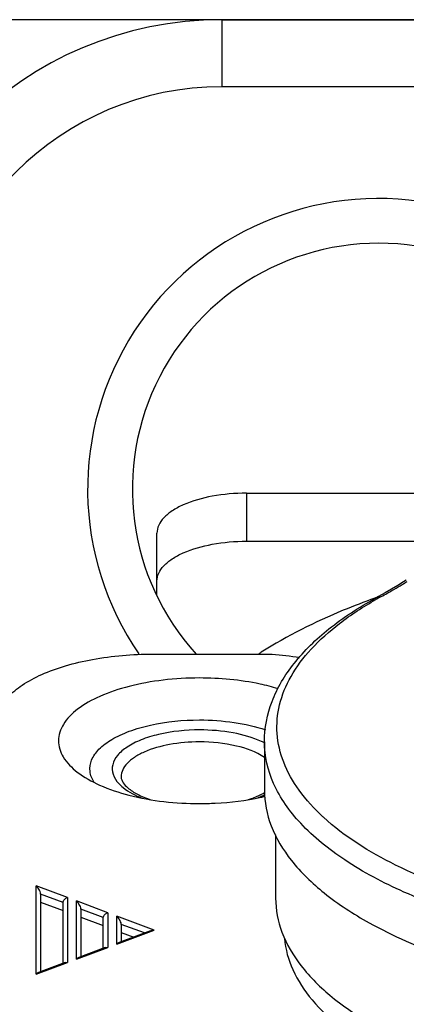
# Model space of a CAD drawing. Header units: millimetres. Extents: x 0 to 420, y 0 to 297.
# Tile 80 of 105: x 194.68 to 197.28, y 238.58 to 245.18. Entities that reach past the tile are written whole.
import ezdxf

# ---------------------------------------------------------------- set-up
doc = ezdxf.new("R2010")
doc.units = ezdxf.units.MM
doc.header["$LTSCALE"] = 23.1
doc.layers.get('0').update_dxf_attribs({"linetype": 'CONTINUOUS'})
doc.layers.add('DIM_PILOTEES', color=7, linetype='CONTINUOUS')
doc.styles.get("Standard").update_dxf_attribs({"font": 'txt', "width": 0.7})
doc.dimstyles.new('DIMSTYLE_4', dxfattribs={"dimtxt": 2.5, "dimasz": 3.5, "dimexe": 2, "dimexo": 0, "dimtad": 1, "dimdec": 0, "dimlfac": 3.333333, "dimdsep": 46, "dimtxsty": 'Standard', "dimblk": '_FILLED', "dimblk1": '_FILLED', "dimblk2": '_FILLED', "dimcen": 0.09, "dimazin": 2, "dimtp": 0.5, "dimtm": 0.5, "dimtfac": 1, "dimtdec": 0, "dimtofl": 0, "dimtmove": 0, "dimatfit": 3, "dimldrblk": '_FILLED', "dimfxl": 0, "dimtolj": 1, "dimarcsym": 0})

# ---------------------------------------------------------------- blocks, each defined once
blk = doc.blocks.new('_FILLED')
at = {"color": 0, "linetype": 'ByBlock'}
blk.add_solid([(0, 0), (-1, 0.1429), (-1, -0.1429)], dxfattribs=at)
blk = doc.blocks.new('*D10')
at = {"layer": 'DIM_PILOTEES', "color": 2, "linetype": 'Continuous'}
for p, q in [((198.7401, 245.1822), (148.7401, 245.1822)), ((150.7401, 245.1822), (150.7401, 221.1085)), ((150.7401, 197.0349), (150.7401, 221.1085)), ((209.3901, 197.0349), (148.7401, 197.0349))]:
    blk.add_line(p, q, dxfattribs=at)
at = {"layer": 'DIM_PILOTEES', "color": 2, "linetype": 'Continuous', "xscale": 3.5, "yscale": 3.5, "zscale": 3.5}
for p, rotation in [((150.7401, 245.1822), 90), ((150.7401, 197.0349), 270)]:
    blk.add_blockref('_FILLED', p, dxfattribs=dict(at, rotation=rotation))
at = {"layer": 'DIM_PILOTEES', "color": 2, "linetype": 'Continuous', "insert": (147.6151, 221.1085), "char_height": 2.5, "width": 8.035714, "attachment_point": 2, "rotation": 90, "line_spacing_factor": 0.9}
blk.add_mtext('{\\ftxt;\\W0.0001;\\H0.0001;\\~}{\\ftxt;\\W2.1428571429;\\H2.5; }{\\ftxt;\\W0.0001;\\H0.0001;\\~}', dxfattribs=at)

msp = doc.modelspace()

# ---------------------------------------------------------------- linework, layer by layer
at = {"color": 7, "linetype": 'Continuous'}
for p, q in [((196.0401, 245.1822), (196.0401, 244.7322)), ((196.0401, 245.1822), (198.7401, 245.1822)), ((198.7401, 244.7322), (196.0401, 244.7322)), ((196.2051, 242.0048), (196.2051, 241.6825)), ((196.2051, 242.0048), (198.0476, 242.0048)), ((195.6051, 241.3186), (195.6051, 241.7374)), ((196.2051, 241.6825), (197.6302, 241.6825)), ((197.0692, 241.3018), (197.0658, 241.3005)), ((197.071, 241.3007), (197.0676, 241.2995)), ((195.5751, 240.9254), (196.3141, 240.9254)), ((196.3251, 240.3355), (196.3251, 240.0132)), ((196.7207, 239.8307), (196.7179, 239.8331)), ((196.7205, 239.8306), (196.7179, 239.8331)), ((196.4001, 239.7119), (196.4001, 239.2882)), ((194.7951, 238.7772), (194.7951, 239.3694)), ((195.0051, 239.2909), (194.7951, 239.3694)), ((194.8251, 239.3139), (194.8251, 238.7936)), ((194.9751, 239.2578), (194.8251, 239.3139)), ((194.8251, 239.2602), (194.9751, 239.2041)), ((194.9751, 238.8497), (194.9751, 239.2578)), ((195.0051, 239.2909), (195.0051, 238.8557)), ((195.0651, 238.8782), (195.0651, 239.2685)), ((195.2751, 239.1899), (195.0651, 239.2685)), ((195.0951, 239.2129), (195.0951, 238.8946)), ((195.2451, 239.1568), (195.0951, 239.2129)), ((195.2751, 239.1899), (195.2751, 238.9567)), ((195.0951, 239.1592), (195.2451, 239.1031)), ((195.2451, 238.9507), (195.2451, 239.1568)), ((195.3351, 238.9792), (195.3351, 239.1675)), ((195.5868, 239.0733), (195.3351, 239.1675)), ((195.3651, 239.1119), (195.3651, 238.9956)), ((195.5206, 239.0538), (195.3651, 239.1119)), ((195.3351, 238.9792), (195.5868, 239.0733)), ((195.5614, 239.069), (195.3514, 238.9905)), ((195.3651, 239.0582), (195.4488, 239.0269)), ((195.0651, 238.8782), (195.2751, 238.9567)), ((195.2587, 238.9558), (195.0814, 238.8895)), ((194.7951, 238.7772), (195.0051, 238.8557)), ((194.9887, 238.8548), (194.8114, 238.7885))]:
    msp.add_line(p, q, dxfattribs=at)
msp.add_lwpolyline([(197.2763, 241.4211), (197.2576, 241.4095), (197.2187, 241.3857), (197.1776, 241.3614), (197.1344, 241.3363), (197.0891, 241.3108), (197.0678, 241.2989)], dxfattribs=at)
for centre, radius, start, end in [((196.0401, 242.7822), 2.4, 90, 180), ((196.0401, 242.7822), 1.95, 90, 180), ((197.0901, 242.0322), 1.95, 12.24831, 214.53729), ((197.0901, 242.0322), 1.65, 13.83703, 222.16827), ((195.2585, 244.7139), 3.8723, 300.92522, 301.5137), ((198.3202, 239.0952), 2.5259, 118.91549, 119.6225), ((197.7627, 238.6597), 2.7046, 122.62639, 123.07324), ((196.0723, 239.82), 0.5693, 63.54018, 65.70226), ((196.039, 240.5661), 0.6511, 291.07749, 294.01563), ((195.9594, 241.5514), 1.6233, 282.13449, 283.15582), ((196.0717, 240.4925), 0.5705, 294.0258, 296.66067)]:
    msp.add_arc(centre, radius, start, end, dxfattribs=at)
for points, knots in [([(196.2051, 242.0048), (196.1282, 242.0048), (195.9835, 241.9927), (195.8151, 241.9466), (195.7084, 241.8904), (195.6513, 241.8446), (195.6142, 241.7935), (195.6051, 241.7552), (195.6051, 241.7374)], [0, 0, 0, 0, 0.327067, 0.615196, 0.735666, 0.838079, 0.924211, 1, 1, 1, 1]), ([(195.6051, 241.4151), (195.6051, 241.4329), (195.6142, 241.4712), (195.6513, 241.5224), (195.7084, 241.5681), (195.8151, 241.6243), (195.9835, 241.6704), (196.1282, 241.6825), (196.2051, 241.6825)], [0, 0, 0, 0, 0.075789, 0.161921, 0.264334, 0.384804, 0.672933, 1, 1, 1, 1]), ([(197.0989, 241.3062), (197.1121, 241.3135), (197.1624, 241.3415), (197.2122, 241.3703), (197.2485, 241.3921)], [0, 0, 0, 0, 0.262956, 1, 1, 1, 1]), ([(197.0658, 241.3005), (196.9946, 241.2751), (196.7318, 241.1744), (196.4778, 241.0485), (196.3045, 240.9375)], [0, 0, 0, 0, 0.268682, 1, 1, 1, 1]), ([(196.3251, 240.3357), (196.3251, 240.4279), (196.3631, 240.6197), (196.5207, 240.8801), (196.762, 241.1118), (196.9593, 241.239), (197.0678, 241.2989)], [0, 0, 0, 0, 0.217393, 0.449142, 0.707555, 1, 1, 1, 1]), ([(196.7179, 239.8331), (196.659, 239.8875), (196.5557, 239.9999), (196.4473, 240.1907), (196.4001, 240.3898), (196.418, 240.5908), (196.4994, 240.7859), (196.6393, 240.9708), (196.8335, 241.1434), (196.9875, 241.2431), (197.0717, 241.2909)], [0, 0, 0, 0, 0.131781, 0.248958, 0.356821, 0.462843, 0.575002, 0.699674, 0.840799, 1, 1, 1, 1]), ([(194.5251, 240.4573), (194.5251, 240.4885), (194.5411, 240.5556), (194.6059, 240.6451), (194.7059, 240.7251), (194.8375, 240.7946), (194.9963, 240.8514), (195.2431, 240.909), (195.4406, 240.9254), (195.5751, 240.9254)], [0, 0, 0, 0, 0.075767, 0.161836, 0.26421, 0.384619, 0.521909, 0.673109, 1, 1, 1, 1]), ([(196.3141, 240.9254), (196.3352, 240.9254), (196.4176, 240.9234), (196.4999, 240.9139), (196.5601, 240.9018)], [0, 0, 0, 0, 0.255538, 1, 1, 1, 1]), ([(195.8901, 240.7649), (195.8085, 240.7649), (195.6495, 240.7558), (195.4249, 240.7156), (195.2302, 240.6517), (195.0776, 240.5676), (194.9738, 240.4666), (194.9324, 240.3445), (194.9727, 240.2222), (195.0342, 240.1621), (195.0706, 240.1339)], [0, 0, 0, 0, 0.179883, 0.35004, 0.501953, 0.62955, 0.73148, 0.814998, 0.898378, 1, 1, 1, 1]), ([(196.4172, 240.6933), (196.3772, 240.7052), (196.2047, 240.7485), (196.026, 240.7649), (195.8901, 240.7649)], [0, 0, 0, 0, 0.234901, 1, 1, 1, 1]), ([(195.1847, 240.0636), (195.1701, 240.0859), (195.1488, 240.1362), (195.1621, 240.2204), (195.2177, 240.2951), (195.306, 240.3593), (195.4236, 240.4126), (195.6192, 240.468), (195.7798, 240.4833), (195.8901, 240.4833)], [0, 0, 0, 0, 0.083338, 0.162922, 0.254348, 0.366562, 0.501247, 0.655614, 1, 1, 1, 1]), ([(195.8901, 240.4833), (195.9681, 240.4833), (196.1179, 240.4729), (196.2649, 240.44), (196.3328, 240.4172)], [0, 0, 0, 0, 0.521317, 1, 1, 1, 1]), ([(195.8901, 240.4164), (195.7978, 240.4164), (195.6638, 240.4031), (195.5025, 240.3544), (195.4081, 240.3078), (195.34, 240.2521), (195.3023, 240.1861), (195.3058, 240.114), (195.3321, 240.0751), (195.3483, 240.0574)], [0, 0, 0, 0, 0.347764, 0.501684, 0.633876, 0.741973, 0.829628, 0.909676, 1, 1, 1, 1]), ([(196.3065, 240.3388), (196.246, 240.3661), (196.1077, 240.4045), (195.9656, 240.4164), (195.8901, 240.4164)], [0, 0, 0, 0, 0.467799, 1, 1, 1, 1]), ([(195.8901, 240.336), (195.8228, 240.336), (195.6962, 240.3254), (195.5488, 240.285), (195.4555, 240.2359), (195.4055, 240.1958), (195.3731, 240.1511), (195.3651, 240.1176), (195.3651, 240.102)], [0, 0, 0, 0, 0.327063, 0.615197, 0.735666, 0.838088, 0.924189, 1, 1, 1, 1]), ([(196.326, 240.2324), (196.2694, 240.2699), (196.1236, 240.3207), (195.9729, 240.336), (195.8901, 240.336)], [0, 0, 0, 0, 0.450365, 1, 1, 1, 1]), ([(199.5201, 238.9114), (199.3121, 238.9114), (198.9023, 238.9291), (198.3079, 239.0081), (197.7589, 239.1365), (197.2757, 239.3094), (196.8753, 239.5205), (196.5711, 239.7642), (196.3737, 240.0365), (196.3251, 240.2406), (196.3251, 240.3355)], [0, 0, 0, 0, 0.166099, 0.327101, 0.478268, 0.61551, 0.735882, 0.838225, 0.924253, 1, 1, 1, 1]), ([(195.0706, 240.1339), (195.1164, 240.0984), (195.2288, 240.0362), (195.5011, 239.9466), (195.7311, 239.9224), (195.8901, 239.9224)], [0, 0, 0, 0, 0.202603, 0.444098, 1, 1, 1, 1]), ([(195.3651, 240.102), (195.3651, 240.0734), (195.4056, 240.0251), (195.4778, 239.9806), (195.5328, 239.9585), (195.5638, 239.9484)], [0, 0, 0, 0, 0.329002, 0.625456, 1, 1, 1, 1]), ([(195.3483, 240.0574), (195.3573, 240.0474), (195.4036, 240.0049), (195.461, 239.9764), (195.5068, 239.9587)], [0, 0, 0, 0, 0.215562, 1, 1, 1, 1]), ([(196.2166, 239.9485), (196.2269, 239.9518), (196.2644, 239.965), (196.3008, 239.9815), (196.3258, 239.9961)], [0, 0, 0, 0, 0.272391, 1, 1, 1, 1]), ([(196.3251, 240.0133), (196.3251, 239.9321), (196.3596, 239.76), (196.5047, 239.5222), (196.7327, 239.3035), (196.9216, 239.1812), (197.0266, 239.1228)], [0, 0, 0, 0, 0.205748, 0.432847, 0.695556, 1, 1, 1, 1]), ([(195.8901, 239.9224), (195.9254, 239.9224), (196.063, 239.9259), (196.2005, 239.9428), (196.3007, 239.9643)], [0, 0, 0, 0, 0.256399, 1, 1, 1, 1]), ([(199.5201, 239.0487), (199.233, 239.0487), (198.676, 239.0825), (197.8948, 239.2327), (197.2341, 239.4693), (196.8629, 239.6996), (196.7205, 239.8306)], [0, 0, 0, 0, 0.291017, 0.564099, 0.803765, 1, 1, 1, 1]), ([(194.8251, 239.3139), (194.8251, 239.3261), (194.8145, 239.3464), (194.8017, 239.3631), (194.7951, 239.3694)], [0, 0, 0, 0, 0.571529, 1, 1, 1, 1]), ([(194.9751, 239.2578), (194.9751, 239.2656), (194.9828, 239.2812), (194.9973, 239.2893), (195.0051, 239.2909)], [0, 0, 0, 0, 0.495555, 1, 1, 1, 1]), ([(195.0951, 239.2129), (195.0951, 239.2251), (195.0845, 239.2454), (195.0717, 239.2621), (195.0651, 239.2685)], [0, 0, 0, 0, 0.571529, 1, 1, 1, 1]), ([(196.4001, 239.2882), (196.4001, 239.2103), (196.4325, 239.0455), (196.5693, 238.817), (196.7846, 238.6062), (196.9634, 238.4879), (197.0627, 238.4313)], [0, 0, 0, 0, 0.20671, 0.434211, 0.696559, 1, 1, 1, 1]), ([(195.2451, 239.1568), (195.2451, 239.1646), (195.2528, 239.1802), (195.2673, 239.1883), (195.2751, 239.1899)], [0, 0, 0, 0, 0.495555, 1, 1, 1, 1]), ([(195.3651, 239.1119), (195.3651, 239.1241), (195.3545, 239.1444), (195.3417, 239.1612), (195.3351, 239.1675)], [0, 0, 0, 0, 0.571529, 1, 1, 1, 1]), ([(197.0266, 239.1228), (197.1878, 239.0331), (197.5516, 238.8769), (198.1521, 238.7135), (198.819, 238.6119), (199.2834, 238.5891), (199.5201, 238.5891)], [0, 0, 0, 0, 0.214998, 0.459034, 0.72403, 1, 1, 1, 1]), ([(196.4592, 239.0171), (196.466, 238.9452), (196.5082, 238.7954), (196.6443, 238.5895), (196.8473, 238.3985), (197.0127, 238.2902), (197.1041, 238.2383)], [0, 0, 0, 0, 0.206924, 0.436182, 0.698938, 1, 1, 1, 1])]:
    msp.add_open_spline(points, degree=3, knots=knots, dxfattribs=at)
for points in [[(197.0989, 241.3062), (197.0883, 241.3065), (197.0772, 241.3039), (197.0679, 241.2988)], [(195.5614, 239.069), (195.5694, 239.072), (195.5782, 239.0733), (195.5868, 239.0733)], [(195.3427, 238.9856), (195.34, 238.9837), (195.3375, 238.9815), (195.3351, 238.9792)], [(195.3514, 238.9905), (195.3483, 238.9893), (195.3454, 238.9876), (195.3427, 238.9856)], [(195.2587, 238.9558), (195.2613, 238.9568), (195.2641, 238.9573), (195.2669, 238.9574)], [(195.2669, 238.9574), (195.2696, 238.9575), (195.2724, 238.9573), (195.2751, 238.9567)], [(194.9887, 238.8548), (194.9913, 238.8558), (194.9941, 238.8563), (194.9969, 238.8564)], [(194.9969, 238.8564), (194.9996, 238.8565), (195.0024, 238.8563), (195.0051, 238.8557)], [(195.0727, 238.8846), (195.07, 238.8827), (195.0675, 238.8805), (195.0651, 238.8782)], [(195.0814, 238.8895), (195.0783, 238.8883), (195.0754, 238.8866), (195.0727, 238.8846)], [(194.8027, 238.7836), (194.8, 238.7817), (194.7975, 238.7795), (194.7951, 238.7772)], [(194.8114, 238.7885), (194.8083, 238.7873), (194.8054, 238.7856), (194.8027, 238.7836)]]:
    msp.add_open_spline(points, degree=3, dxfattribs=at)

# ---------------------------------------------------------------- dimensions: what is measured, and where the dimension line sits
at = {"layer": 'DIM_PILOTEES', "color": 2, "linetype": 'Continuous'}
dim = msp.add_linear_dim(base=(150.7401, 245.1822), p1=(209.3901, 197.0349), p2=(198.7401, 245.1822), angle=90, text='{\\ftxt;\\W0.0001;\\H0.0001;\\~}{\\ftxt;\\W2.1428571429;\\H2.5; }{\\ftxt;\\W0.0001;\\H0.0001;\\~}', dimstyle='DIMSTYLE_4', dxfattribs=at)
dim.commit()
dim.dimension.update_dxf_attribs({"geometry": '*D10', "text_midpoint": (150.7401, 220.7514), "dimtype": 160})

doc.saveas('drawing.dxf')
